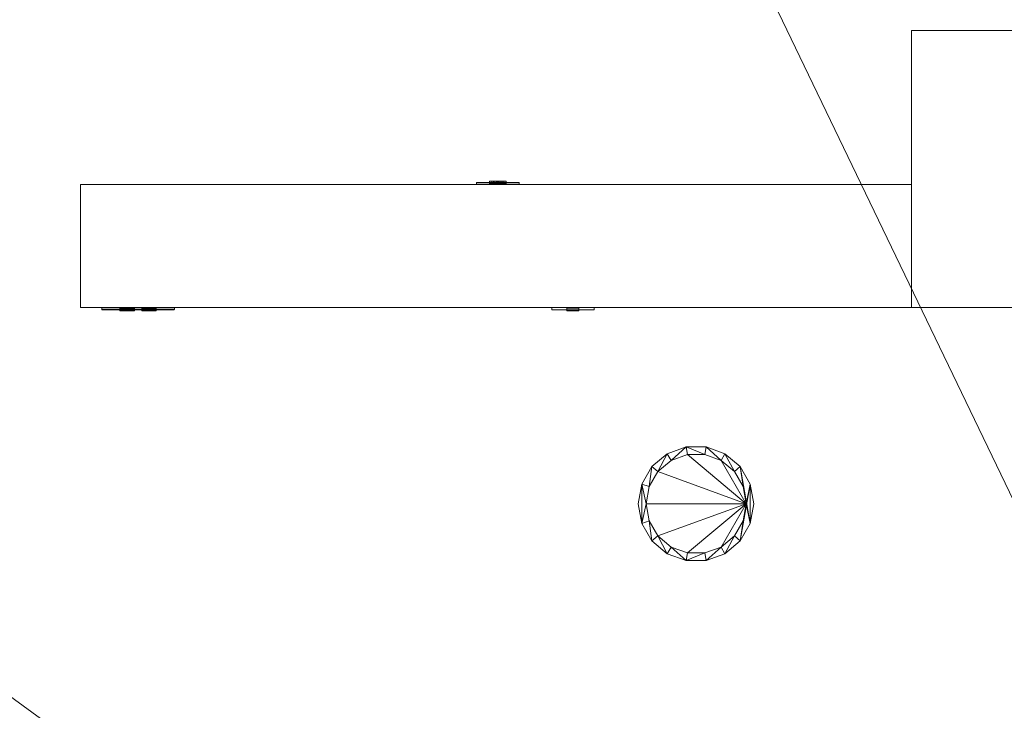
# Model space of a CAD drawing. Header units: inches. Extents: x -263 to 528, y -1 to 602.
# Tile 74 of 256: x 52 to 116, y 93 to 138. Entities that reach past the tile are written whole.
import ezdxf

# ---------------------------------------------------------------- set-up
doc = ezdxf.new("R2010")
doc.units = ezdxf.units.IN
doc.header["$MEASUREMENT"] = 0
for name, color, linetype in [('New_Twindo - Electrical', 7, 'Continuous'), ('New_Twindo - Lighting', 7, 'Continuous'), ('Twindo - Electrical', 7, 'Continuous'), ('Twindo - Slabs', 7, 'Continuous'), ('Twindo - Walls', 7, 'Continuous')]:
    doc.layers.add(name, color=color, linetype=linetype)
doc.layers.add('New_Twindo - Lighting_Pen_No__10', color=1, linetype='Continuous', lineweight=18)

# ---------------------------------------------------------------- blocks, each defined once
blk = doc.blocks.new('Wall_11B44655-3C04-4561-95BD-BFC1CF29DABA', base_point=(130.123, 137.5))
at = {"layer": 'Twindo - Walls', "lineweight": 0}
mesh = blk.add_polyface(dxfattribs=at)
corners = [(130.123, 137.5, 101), (110, 137.5, 101), (110, 119.5, 101), (148.053, 119.5, 101), (130.123, 137.5), (110, 137.5), (110, 119.5), (148.053, 119.5)]
mesh.append_faces([[corners[k] for k in face] for face in [(0, 1, 2, 3), (4, 5, 1, 0), (2, 1, 5, 6), (3, 2, 6, 7), (4, 0, 3, 7), (7, 6, 5, 4)]], dxfattribs={"color": 254})
blk = doc.blocks.new('Wall_50D900DD-350E-4ACA-B349-D78F45FCE35B', base_point=(110, 127.5))
at = {"layer": 'Twindo - Walls', "lineweight": 0}
mesh = blk.add_polyface(dxfattribs=at)
corners = [(110, 127.5, 42), (56, 127.5, 42), (56, 119.5, 42), (110, 119.5, 42), (110, 127.5), (56, 127.5), (56, 119.5), (110, 119.5)]
mesh.append_faces([[corners[k] for k in face] for face in [(0, 1, 2, 3), (4, 5, 1, 0), (2, 1, 5, 6), (3, 2, 6, 7), (4, 0, 3, 7), (7, 6, 5, 4)]], dxfattribs={"color": 254})
blk = doc.blocks.new('Slab_D0BD3B49-249D-4DA8-80D4-D821BCE50D6B', base_point=(-249.5, 387))
at = {"layer": 'Twindo - Slabs', "lineweight": 0}
mesh = blk.add_polyface(dxfattribs=at)
corners = [(-192, 387), (-249.5, 387), (-249.5, 387, -6), (-192, 387, -6), (-89.75, 579.5), (-249.5, 579.5), (-192, 134.5), (-132, 134.5), (-132, 124.5), (10, 124.5), (10, 13.75), (161.5, 13.75), (161.5, 6.5), (252, 6.5), (252, 14), (415.5, 14), (415.5, 322.5), (222.5, 322.5), (222.5, 357.5), (-4, 357.5), (-4, 413), (101.5, 413), (101.5, 553.5), (-89.75, 553.5), (-249.5, 579.5, -6), (-192, 134.5, -6), (-89.75, 579.5, -6), (-89.75, 553.5, -6), (101.5, 553.5, -6), (101.5, 413, -6), (-4, 413, -6), (-4, 357.5, -6), (222.5, 357.5, -6), (222.5, 322.5, -6), (415.5, 322.5, -6), (415.5, 14, -6), (252, 14, -6), (252, 6.5, -6), (161.5, 6.5, -6), (161.5, 13.75, -6), (10, 13.75, -6), (10, 124.5, -6), (-132, 124.5, -6), (-132, 134.5, -6)]
mesh.append_faces([[corners[k] for k in face] for face in [(0, 1, 2, 3), (1, 5, 24, 2), (6, 0, 3, 25), (5, 4, 26, 24), (7, 6, 25, 43), (8, 7, 43, 42), (9, 8, 42, 41), (10, 9, 41, 40), (11, 10, 40, 39), (12, 11, 39, 38), (13, 12, 38, 37), (14, 13, 37, 36), (15, 14, 36, 35), (16, 15, 35, 34), (17, 16, 34, 33), (18, 17, 33, 32), (19, 18, 32, 31), (20, 19, 31, 30), (21, 20, 30, 29), (22, 21, 29, 28), (23, 22, 28, 27), (4, 23, 27, 26)]], dxfattribs={"color": 254})
mesh.append_faces([[corners[k] for k in face] for face in [(22, 20, 21), (16, 14, 15)]], dxfattribs={"vtx0": -1, "color": 254})
mesh.append_faces([[corners[k] for k in face] for face in [(28, 30, 27), (34, 36, 33)]], dxfattribs={"vtx0": -1, "vtx1": -1, "color": 254})
mesh.append_faces([[corners[k] for k in face] for face in [(4, 0, 7), (19, 23, 8), (19, 9, 11), (43, 3, 26), (42, 27, 31), (39, 41, 31)]], dxfattribs={"vtx0": -1, "vtx1": -1, "vtx2": -1, "color": 254})
mesh.append_faces([[corners[k] for k in face] for face in [(23, 7, 8), (19, 8, 9), (17, 11, 12), (17, 12, 13), (17, 13, 14), (3, 24, 26), (43, 26, 27), (39, 31, 32), (39, 32, 33)]], dxfattribs={"vtx0": -1, "vtx2": -1, "color": 254})
mesh.append_faces([[corners[k] for k in face] for face in [(29, 30, 28), (35, 36, 34)]], dxfattribs={"vtx1": -1, "color": 254})
mesh.append_faces([[corners[k] for k in face] for face in [(4, 5, 0), (23, 4, 7), (19, 20, 23), (22, 23, 20), (18, 19, 11), (17, 18, 11), (16, 17, 14), (42, 43, 27), (30, 31, 27), (41, 42, 31), (38, 39, 33), (37, 38, 33), (36, 37, 33)]], dxfattribs={"vtx1": -1, "vtx2": -1, "color": 254})
mesh.append_faces([[corners[k] for k in face] for face in [(5, 1, 0), (0, 6, 7), (9, 10, 11), (3, 2, 24), (43, 25, 3), (39, 40, 41)]], dxfattribs={"vtx2": -1, "color": 254})
blk = doc.blocks.new('Slab_C16FED3F-F51D-4887-95C2-45D370958F54', base_point=(-255.75, 595))
at = {"layer": 'Twindo - Slabs', "lineweight": 0}
mesh = blk.add_polyface(dxfattribs=at)
corners = [(95.5, 568, 128), (95.5, 570, 128), (-75.75, 570, 128), (-75.75, 595, 128), (-255.75, 595, 128), (-255.75, 379, 128), (-198, 379, 128), (-198, 134.5, 128), (-136, 134.5, 128), (-136, 110.5, 128), (6.5, 110.5, 128), (6.5, 6.5, 128), (315.5, 6.5, 128), (315.5, 8, 128), (378.5, 8, 128), (378.5, 6.5, 128), (523, 6.5, 128), (523, 132.25, 128), (421.5, 132.25, 128), (421.5, 333, 128), (239, 333, 128), (239, 391.501, 128), (240, 391.501, 128), (240, 457, 128), (237, 457, 128), (237, 568, 128), (201, 127.5, 128), (201, 128.125, 128), (244.5, 128.125, 128), (244.5, 127.5, 128), (244.5, 15, 128), (161.5, 15, 128), (161.5, 146.5, 128), (200.935, 146.5, 128), (200.997, 146.5, 128), (200.997, 128.5, 128), (95.5, 568, 101), (95.5, 570, 101), (-75.75, 570, 101), (-75.75, 595, 101), (-255.75, 595, 101), (-255.75, 379, 101), (-198, 379, 101), (-198, 134.5, 101), (-136, 134.5, 101), (-136, 110.5, 101), (6.5, 110.5, 101), (6.5, 6.5, 101), (315.5, 6.5, 101), (315.5, 8, 101), (378.5, 8, 101), (378.5, 6.5, 101), (523, 6.5, 101), (523, 132.25, 101), (421.5, 132.25, 101), (421.5, 333, 101), (239, 333, 101), (239, 391.501, 101), (240, 391.501, 101), (240, 457, 101), (237, 457, 101), (237, 568, 101), (201, 127.5, 120), (201, 128, 120), (201, 128.125, 120), (244.5, 128.125, 120), (244.5, 128, 120), (244.5, 127.5, 120), (244.5, 127.5, 101), (244.5, 15, 101), (161.5, 15, 101), (161.5, 146.5, 101), (200.935, 146.5, 101), (200.997, 146.5, 101), (200.997, 128.5, 114.5), (201, 127.5, 101)]
mesh.append_faces([[corners[k] for k in face] for face in [(36, 37, 1, 0), (37, 38, 2, 1), (38, 39, 3, 2), (39, 40, 4, 3), (40, 41, 5, 4), (41, 42, 6, 5), (42, 43, 7, 6), (43, 44, 8, 7), (44, 45, 9, 8), (45, 46, 10, 9), (46, 47, 11, 10), (47, 48, 12, 11), (48, 49, 13, 12), (49, 50, 14, 13), (50, 51, 15, 14), (51, 52, 16, 15), (52, 53, 17, 16), (53, 54, 18, 17), (54, 55, 19, 18), (55, 56, 20, 19), (56, 57, 21, 20), (57, 58, 22, 21), (58, 59, 23, 22), (59, 60, 24, 23), (60, 61, 25, 24), (61, 36, 0, 25), (28, 27, 64, 65), (69, 70, 31, 30), (70, 71, 32, 31), (33, 32, 71, 72), (33, 72, 73, 34), (34, 73, 74, 35), (62, 67, 66, 63), (65, 64, 63, 66), (67, 62, 75, 68), (72, 74, 73)]], dxfattribs={"color": 254})
mesh.append_faces([[corners[k] for k in face] for face in [(23, 21, 22), (27, 63, 64), (29, 66, 67), (29, 69, 30), (75, 74, 72), (52, 54, 53)]], dxfattribs={"vtx0": -1, "color": 254})
mesh.append_faces([[corners[k] for k in face] for face in [(16, 18, 15), (59, 57, 60)]], dxfattribs={"vtx0": -1, "vtx1": -1, "color": 254})
mesh.append_faces([[corners[k] for k in face] for face in [(3, 6, 8), (31, 0, 11), (0, 32, 34), (24, 34, 27), (20, 24, 27), (28, 30, 12), (20, 28, 13), (75, 26, 74), (44, 42, 39), (47, 36, 70), (75, 60, 56), (49, 68, 56)]], dxfattribs={"vtx0": -1, "vtx1": -1, "vtx2": -1, "color": 254})
mesh.append_faces([[corners[k] for k in face] for face in [(2, 8, 9), (2, 9, 10), (0, 10, 11), (20, 27, 28), (30, 11, 12), (28, 12, 13), (20, 13, 14), (18, 14, 15), (42, 40, 39), (44, 39, 38), (46, 38, 37), (46, 37, 36), (72, 36, 61), (75, 61, 60), (47, 70, 69), (49, 69, 68), (50, 56, 55), (50, 55, 54)]], dxfattribs={"vtx0": -1, "vtx2": -1, "color": 254})
mesh.append_faces([[corners[k] for k in face] for face in [(17, 18, 16), (58, 57, 59)]], dxfattribs={"vtx1": -1, "color": 254})
mesh.append_faces([[corners[k] for k in face] for face in [(3, 4, 6), (2, 3, 8), (1, 2, 10), (0, 1, 10), (31, 32, 0), (25, 0, 34), (24, 25, 34), (20, 21, 24), (23, 24, 21), (30, 31, 11), (19, 20, 14), (18, 19, 14), (45, 44, 38), (46, 45, 38), (47, 46, 36), (71, 70, 36), (72, 71, 36), (75, 72, 61), (57, 56, 60), (68, 75, 56), (48, 47, 69), (49, 48, 69), (50, 49, 56), (51, 50, 54), (52, 51, 54)]], dxfattribs={"vtx1": -1, "vtx2": -1, "color": 254})
mesh.append_faces([[corners[k] for k in face] for face in [(4, 5, 6), (6, 7, 8), (26, 35, 74), (42, 41, 40), (44, 43, 42)]], dxfattribs={"vtx2": -1, "color": 254})
mesh.append_faces([[corners[k] for k in face] for face in [(27, 26, 62, 63), (29, 28, 65, 66), (29, 67, 68, 69)]], dxfattribs={"vtx3": -1, "color": 254})
blk = doc.blocks.new('Object_0DDD2004-3305-4608-B487-122B5333DB17')
at = {"layer": 'Twindo - Electrical', "lineweight": 0}
mesh = blk.add_polyface(dxfattribs=at)
corners = [(84.467, 127.638, 10.672), (81.78, 127.638, 10.672), (81.78, 127.638, 15.328), (84.467, 127.638, 15.328), (82.729, 127.638, 11.819), (83.517, 127.638, 11.819), (83.667, 127.638, 12.291), (83.517, 127.638, 12.764), (82.729, 127.638, 12.764), (82.579, 127.638, 12.291), (83.517, 127.638, 14.181), (82.729, 127.638, 14.181), (82.579, 127.638, 13.709), (82.729, 127.638, 13.236), (83.517, 127.638, 13.236), (83.667, 127.638, 13.709), (84.475, 127.637, 10.663), (81.771, 127.637, 10.663), (81.771, 127.637, 15.337), (84.475, 127.637, 15.337), (82.729, 127.534, 11.819), (83.517, 127.534, 11.819), (83.667, 127.534, 12.291), (83.517, 127.534, 12.764), (82.729, 127.534, 12.764), (82.579, 127.534, 12.291), (83.517, 127.534, 14.181), (82.729, 127.534, 14.181), (82.579, 127.534, 13.709), (82.729, 127.534, 13.236), (83.517, 127.534, 13.236), (83.667, 127.534, 13.709), (84.491, 127.628, 10.648), (81.755, 127.628, 10.648), (81.755, 127.628, 15.352), (84.491, 127.628, 15.352), (84.5, 127.612, 10.639), (81.746, 127.612, 10.639), (81.746, 127.612, 15.361), (84.5, 127.612, 15.361), (84.501, 127.603, 10.638), (81.745, 127.603, 10.638), (81.745, 127.603, 15.362), (84.501, 127.603, 15.362), (84.501, 127.5, 10.638), (81.745, 127.5, 10.638), (81.745, 127.5, 15.362), (84.501, 127.5, 15.362)]
mesh.append_faces([[corners[k] for k in face] for face in [(1, 0, 16, 17), (2, 1, 17, 18), (3, 2, 18, 19), (0, 3, 19, 16), (4, 20, 21, 5), (5, 21, 22, 6), (6, 22, 23, 7), (7, 23, 24, 8), (8, 24, 25, 9), (9, 25, 20, 4), (11, 10, 26, 27), (12, 11, 27, 28), (13, 12, 28, 29), (14, 13, 29, 30), (15, 14, 30, 31), (10, 15, 31, 26), (17, 16, 32, 33), (18, 17, 33, 34), (19, 18, 34, 35), (16, 19, 35, 32), (33, 32, 36, 37), (34, 33, 37, 38), (35, 34, 38, 39), (32, 35, 39, 36), (37, 36, 40, 41), (38, 37, 41, 42), (39, 38, 42, 43), (36, 39, 43, 40), (41, 40, 44, 45), (42, 41, 45, 46), (43, 42, 46, 47), (40, 43, 47, 44), (46, 45, 44, 47)]], dxfattribs={"color": 7})
mesh.append_faces([[corners[k] for k in face] for face in [(22, 25, 24, 23), (28, 31, 30, 29)]], dxfattribs={"vtx0": -1, "color": 7})
mesh.append_faces([[corners[k] for k in face] for face in [(1, 4, 0), (0, 6, 3)]], dxfattribs={"vtx0": -1, "vtx1": -1, "color": 7})
mesh.append_faces([[corners[k] for k in face] for face in [(2, 13, 8), (7, 14, 3)]], dxfattribs={"vtx0": -1, "vtx1": -1, "vtx2": -1, "color": 7})
mesh.append_faces([[corners[k] for k in face] for face in [(10, 2, 3), (2, 11, 12), (2, 12, 13), (7, 13, 14), (2, 8, 9), (1, 9, 4), (0, 4, 5), (0, 5, 6)]], dxfattribs={"vtx0": -1, "vtx2": -1, "color": 7})
mesh.append_faces([[corners[k] for k in face] for face in [(10, 11, 2), (15, 10, 3), (14, 15, 3), (7, 8, 13), (6, 7, 3), (1, 2, 9)]], dxfattribs={"vtx1": -1, "vtx2": -1, "color": 7})
mesh.append_faces([[corners[k] for k in face] for face in [(22, 21, 20, 25), (28, 27, 26, 31)]], dxfattribs={"vtx3": -1, "color": 7})
mesh = blk.add_polyface(dxfattribs=at)
corners = [(82.729, 127.534, 11.819), (82.579, 127.534, 12.291), (82.579, 127.717, 12.291), (82.729, 127.717, 11.819), (82.729, 127.534, 12.764), (82.729, 127.717, 12.764), (83.517, 127.534, 12.764), (83.517, 127.717, 12.764), (83.667, 127.534, 12.291), (83.667, 127.717, 12.291), (83.517, 127.534, 11.819), (83.517, 127.717, 11.819), (83.32, 127.534, 12.291), (83.399, 127.534, 12.291), (83.399, 127.717, 12.291), (83.32, 127.717, 12.291), (83.399, 127.534, 12.528), (83.399, 127.717, 12.528), (83.32, 127.534, 12.528), (83.32, 127.717, 12.528), (82.926, 127.534, 12.291), (82.926, 127.534, 12.528), (82.926, 127.717, 12.528), (82.926, 127.717, 12.291), (82.847, 127.534, 12.528), (82.847, 127.717, 12.528), (82.847, 127.534, 12.291), (82.847, 127.717, 12.291), (83.202, 127.534, 11.898), (83.202, 127.534, 11.976), (83.202, 127.717, 11.976), (83.202, 127.717, 11.898), (83.191, 127.534, 12.016), (83.191, 127.717, 12.016), (83.162, 127.534, 12.045), (83.162, 127.717, 12.045), (83.123, 127.534, 12.055), (83.123, 127.717, 12.055), (83.084, 127.534, 12.045), (83.084, 127.717, 12.045), (83.055, 127.534, 12.016), (83.055, 127.717, 12.016), (83.044, 127.534, 11.976), (83.044, 127.717, 11.976), (83.044, 127.534, 11.898), (83.044, 127.717, 11.898)]
mesh.append_faces([[corners[k] for k in face] for face in [(0, 1, 2, 3), (1, 4, 5, 2), (4, 6, 7, 5), (6, 8, 9, 7), (8, 10, 11, 9), (10, 0, 3, 11), (12, 13, 14, 15), (13, 16, 17, 14), (16, 18, 19, 17), (18, 12, 15, 19), (20, 21, 22, 23), (21, 24, 25, 22), (24, 26, 27, 25), (26, 20, 23, 27), (28, 29, 30, 31), (29, 32, 33, 30), (32, 34, 35, 33), (34, 36, 37, 35), (36, 38, 39, 37), (38, 40, 41, 39), (40, 42, 43, 41), (42, 44, 45, 43), (44, 28, 31, 45)]], dxfattribs={"color": 7})
mesh.append_faces([[corners[k] for k in face] for face in [(10, 28, 0), (0, 44, 1), (3, 45, 11), (11, 31, 9)]], dxfattribs={"vtx0": -1, "vtx1": -1, "color": 7})
mesh.append_faces([[corners[k] for k in face] for face in [(24, 18, 4), (8, 1, 36), (17, 22, 7), (2, 9, 37)]], dxfattribs={"vtx0": -1, "vtx1": -1, "vtx2": -1, "color": 7})
mesh.append_faces([[corners[k] for k in face] for face in [(18, 6, 4), (8, 16, 13), (12, 21, 20), (26, 4, 1), (8, 36, 34), (8, 34, 32), (8, 32, 29), (8, 29, 28), (0, 28, 44), (22, 5, 7), (2, 25, 27), (23, 19, 15), (14, 7, 9), (2, 37, 39), (2, 39, 41), (2, 41, 43), (2, 43, 45), (11, 45, 31)]], dxfattribs={"vtx0": -1, "vtx2": -1, "color": 7})
mesh.append_faces([[corners[k] for k in face] for face in [(18, 16, 6), (8, 6, 16), (12, 18, 21), (26, 24, 4), (38, 36, 1), (40, 38, 1), (42, 40, 1), (44, 42, 1), (10, 8, 28), (22, 25, 5), (2, 5, 25), (23, 22, 19), (14, 17, 7), (35, 37, 9), (33, 35, 9), (30, 33, 9), (31, 30, 9), (3, 2, 45)]], dxfattribs={"vtx1": -1, "vtx2": -1, "color": 7})
mesh = blk.add_polyface(dxfattribs=at)
corners = [(82.729, 127.534, 13.236), (82.579, 127.534, 13.709), (82.579, 127.717, 13.709), (82.729, 127.717, 13.236), (82.729, 127.534, 14.181), (82.729, 127.717, 14.181), (83.517, 127.534, 14.181), (83.517, 127.717, 14.181), (83.667, 127.534, 13.709), (83.667, 127.717, 13.709), (83.517, 127.534, 13.236), (83.517, 127.717, 13.236), (83.32, 127.534, 13.709), (83.399, 127.534, 13.709), (83.399, 127.717, 13.709), (83.32, 127.717, 13.709), (83.399, 127.534, 13.945), (83.399, 127.717, 13.945), (83.32, 127.534, 13.945), (83.32, 127.717, 13.945), (82.926, 127.534, 13.709), (82.926, 127.534, 13.945), (82.926, 127.717, 13.945), (82.926, 127.717, 13.709), (82.847, 127.534, 13.945), (82.847, 127.717, 13.945), (82.847, 127.534, 13.709), (82.847, 127.717, 13.709), (83.202, 127.534, 13.315), (83.202, 127.534, 13.394), (83.202, 127.717, 13.394), (83.202, 127.717, 13.315), (83.191, 127.534, 13.433), (83.191, 127.717, 13.433), (83.162, 127.534, 13.462), (83.162, 127.717, 13.462), (83.123, 127.534, 13.472), (83.123, 127.717, 13.472), (83.084, 127.534, 13.462), (83.084, 127.717, 13.462), (83.055, 127.534, 13.433), (83.055, 127.717, 13.433), (83.044, 127.534, 13.394), (83.044, 127.717, 13.394), (83.044, 127.534, 13.315), (83.044, 127.717, 13.315)]
mesh.append_faces([[corners[k] for k in face] for face in [(0, 1, 2, 3), (1, 4, 5, 2), (4, 6, 7, 5), (6, 8, 9, 7), (8, 10, 11, 9), (10, 0, 3, 11), (12, 13, 14, 15), (13, 16, 17, 14), (16, 18, 19, 17), (18, 12, 15, 19), (20, 21, 22, 23), (21, 24, 25, 22), (24, 26, 27, 25), (26, 20, 23, 27), (28, 29, 30, 31), (29, 32, 33, 30), (32, 34, 35, 33), (34, 36, 37, 35), (36, 38, 39, 37), (38, 40, 41, 39), (40, 42, 43, 41), (42, 44, 45, 43), (44, 28, 31, 45)]], dxfattribs={"color": 7})
mesh.append_faces([[corners[k] for k in face] for face in [(10, 28, 0), (0, 44, 1), (3, 45, 11), (11, 31, 9)]], dxfattribs={"vtx0": -1, "vtx1": -1, "color": 7})
mesh.append_faces([[corners[k] for k in face] for face in [(24, 18, 4), (8, 1, 36), (17, 22, 7), (2, 9, 37)]], dxfattribs={"vtx0": -1, "vtx1": -1, "vtx2": -1, "color": 7})
mesh.append_faces([[corners[k] for k in face] for face in [(18, 6, 4), (8, 16, 13), (12, 21, 20), (26, 4, 1), (8, 36, 34), (8, 34, 32), (8, 32, 29), (8, 29, 28), (0, 28, 44), (22, 5, 7), (2, 25, 27), (23, 19, 15), (14, 7, 9), (2, 37, 39), (2, 39, 41), (2, 41, 43), (2, 43, 45), (11, 45, 31)]], dxfattribs={"vtx0": -1, "vtx2": -1, "color": 7})
mesh.append_faces([[corners[k] for k in face] for face in [(18, 16, 6), (8, 6, 16), (12, 18, 21), (26, 24, 4), (38, 36, 1), (40, 38, 1), (42, 40, 1), (44, 42, 1), (10, 8, 28), (22, 25, 5), (2, 5, 25), (23, 22, 19), (14, 17, 7), (35, 37, 9), (33, 35, 9), (30, 33, 9), (31, 30, 9), (3, 2, 45)]], dxfattribs={"vtx1": -1, "vtx2": -1, "color": 7})
blk = doc.blocks.new('Object_65B6727F-D404-4ABE-82BC-A889A06BF8A3')
at = {"layer": 'Twindo - Electrical', "lineweight": 0}
mesh = blk.add_polyface(dxfattribs=at)
corners = [(62.071, 119.362, 37.406), (62.071, 119.362, 40.094), (57.416, 119.362, 40.094), (57.416, 119.362, 37.406), (60.925, 119.362, 38.356), (60.452, 119.362, 38.206), (59.98, 119.362, 38.356), (59.98, 119.362, 39.144), (60.452, 119.362, 39.294), (60.925, 119.362, 39.144), (58.562, 119.362, 39.144), (59.035, 119.362, 39.294), (59.507, 119.362, 39.144), (59.507, 119.362, 38.356), (59.035, 119.362, 38.206), (58.562, 119.362, 38.356), (62.08, 119.363, 37.398), (62.08, 119.363, 40.102), (57.407, 119.363, 40.102), (57.407, 119.363, 37.398), (60.925, 119.466, 38.356), (60.452, 119.466, 38.206), (59.98, 119.466, 38.356), (59.98, 119.466, 39.144), (60.452, 119.466, 39.294), (60.925, 119.466, 39.144), (58.562, 119.466, 39.144), (59.035, 119.466, 39.294), (59.507, 119.466, 39.144), (59.507, 119.466, 38.356), (59.035, 119.466, 38.206), (58.562, 119.466, 38.356), (62.096, 119.372, 37.382), (62.096, 119.372, 40.118), (57.391, 119.372, 40.118), (57.391, 119.372, 37.382), (62.105, 119.388, 37.373), (62.105, 119.388, 40.127), (57.383, 119.388, 40.127), (57.383, 119.388, 37.373), (62.106, 119.397, 37.372), (62.106, 119.397, 40.128), (57.381, 119.397, 40.128), (57.381, 119.397, 37.372), (62.106, 119.5, 37.372), (62.106, 119.5, 40.128), (57.381, 119.5, 40.128), (57.381, 119.5, 37.372)]
mesh.append_faces([[corners[k] for k in face] for face in [(1, 0, 16, 17), (2, 1, 17, 18), (3, 2, 18, 19), (0, 3, 19, 16), (4, 20, 21, 5), (5, 21, 22, 6), (6, 22, 23, 7), (7, 23, 24, 8), (8, 24, 25, 9), (9, 25, 20, 4), (11, 10, 26, 27), (12, 11, 27, 28), (13, 12, 28, 29), (14, 13, 29, 30), (15, 14, 30, 31), (10, 15, 31, 26), (17, 16, 32, 33), (18, 17, 33, 34), (19, 18, 34, 35), (16, 19, 35, 32), (33, 32, 36, 37), (34, 33, 37, 38), (35, 34, 38, 39), (32, 35, 39, 36), (37, 36, 40, 41), (38, 37, 41, 42), (39, 38, 42, 43), (36, 39, 43, 40), (41, 40, 44, 45), (42, 41, 45, 46), (43, 42, 46, 47), (40, 43, 47, 44), (46, 45, 44, 47)]], dxfattribs={"color": 7})
mesh.append_faces([[corners[k] for k in face] for face in [(21, 24, 23, 22), (27, 30, 29, 28)]], dxfattribs={"vtx0": -1, "color": 7})
mesh.append_faces([[corners[k] for k in face] for face in [(0, 14, 3), (3, 15, 2)]], dxfattribs={"vtx0": -1, "vtx1": -1, "color": 7})
mesh.append_faces([[corners[k] for k in face] for face in [(11, 8, 2), (0, 5, 14)]], dxfattribs={"vtx0": -1, "vtx1": -1, "vtx2": -1, "color": 7})
mesh.append_faces([[corners[k] for k in face] for face in [(8, 1, 2), (1, 8, 9), (7, 11, 12), (1, 9, 4), (6, 12, 13), (5, 13, 14), (0, 4, 5), (3, 14, 15)]], dxfattribs={"vtx0": -1, "vtx2": -1, "color": 7})
mesh.append_faces([[corners[k] for k in face] for face in [(7, 8, 11), (10, 11, 2), (6, 7, 12), (15, 10, 2), (5, 6, 13), (0, 1, 4)]], dxfattribs={"vtx1": -1, "vtx2": -1, "color": 7})
mesh.append_faces([[corners[k] for k in face] for face in [(21, 20, 25, 24), (27, 26, 31, 30)]], dxfattribs={"vtx3": -1, "color": 7})
mesh = blk.add_polyface(dxfattribs=at)
corners = [(59.507, 119.466, 39.144), (59.035, 119.466, 39.294), (59.035, 119.283, 39.294), (59.507, 119.283, 39.144), (58.562, 119.466, 39.144), (58.562, 119.283, 39.144), (58.562, 119.466, 38.356), (58.562, 119.283, 38.356), (59.035, 119.466, 38.206), (59.035, 119.283, 38.206), (59.507, 119.466, 38.356), (59.507, 119.283, 38.356), (59.035, 119.466, 38.553), (59.035, 119.466, 38.474), (59.035, 119.283, 38.474), (59.035, 119.283, 38.553), (58.799, 119.466, 38.474), (58.799, 119.283, 38.474), (58.799, 119.466, 38.553), (58.799, 119.283, 38.553), (59.035, 119.466, 38.947), (58.799, 119.466, 38.947), (58.799, 119.283, 38.947), (59.035, 119.283, 38.947), (58.799, 119.466, 39.026), (58.799, 119.283, 39.026), (59.035, 119.466, 39.026), (59.035, 119.283, 39.026), (59.429, 119.466, 38.671), (59.35, 119.466, 38.671), (59.35, 119.283, 38.671), (59.429, 119.283, 38.671), (59.31, 119.466, 38.682), (59.31, 119.283, 38.682), (59.282, 119.466, 38.711), (59.282, 119.283, 38.711), (59.271, 119.466, 38.75), (59.271, 119.283, 38.75), (59.282, 119.466, 38.789), (59.282, 119.283, 38.789), (59.31, 119.466, 38.818), (59.31, 119.283, 38.818), (59.35, 119.466, 38.829), (59.35, 119.283, 38.829), (59.429, 119.466, 38.829), (59.429, 119.283, 38.829)]
mesh.append_faces([[corners[k] for k in face] for face in [(0, 1, 2, 3), (1, 4, 5, 2), (4, 6, 7, 5), (6, 8, 9, 7), (8, 10, 11, 9), (10, 0, 3, 11), (12, 13, 14, 15), (13, 16, 17, 14), (16, 18, 19, 17), (18, 12, 15, 19), (20, 21, 22, 23), (21, 24, 25, 22), (24, 26, 27, 25), (26, 20, 23, 27), (28, 29, 30, 31), (29, 32, 33, 30), (32, 34, 35, 33), (34, 36, 37, 35), (36, 38, 39, 37), (38, 40, 41, 39), (40, 42, 43, 41), (42, 44, 45, 43), (44, 28, 31, 45)]], dxfattribs={"color": 7})
mesh.append_faces([[corners[k] for k in face] for face in [(4, 0, 24), (44, 20, 0), (21, 32, 18), (4, 21, 18), (13, 28, 10), (6, 13, 10), (3, 5, 27), (3, 23, 45), (19, 33, 22), (19, 22, 5), (11, 31, 14), (11, 17, 7)]], dxfattribs={"vtx0": -1, "vtx1": -1, "vtx2": -1, "color": 7})
mesh.append_faces([[corners[k] for k in face] for face in [(4, 24, 21), (44, 21, 20), (21, 42, 40), (21, 40, 38), (21, 38, 36), (21, 36, 34), (21, 34, 32), (12, 29, 28), (4, 18, 16), (6, 16, 13), (28, 0, 10), (3, 27, 23), (43, 23, 22), (3, 45, 31), (19, 31, 30), (19, 30, 33), (31, 15, 14), (11, 14, 17), (17, 5, 7)]], dxfattribs={"vtx0": -1, "vtx2": -1, "color": 7})
mesh.append_faces([[corners[k] for k in face] for face in [(8, 6, 10), (9, 11, 7)]], dxfattribs={"vtx1": -1, "color": 7})
mesh.append_faces([[corners[k] for k in face] for face in [(26, 24, 0), (20, 26, 0), (44, 42, 21), (28, 44, 0), (12, 18, 29), (32, 29, 18), (13, 12, 28), (6, 4, 16), (25, 27, 5), (22, 25, 5), (43, 45, 23), (41, 43, 22), (39, 41, 22), (37, 39, 22), (35, 37, 22), (33, 35, 22), (19, 15, 31), (17, 19, 5), (11, 3, 31)]], dxfattribs={"vtx1": -1, "vtx2": -1, "color": 7})
mesh.append_faces([[corners[k] for k in face] for face in [(4, 1, 0), (3, 2, 5)]], dxfattribs={"vtx2": -1, "color": 7})
mesh = blk.add_polyface(dxfattribs=at)
corners = [(60.925, 119.466, 39.144), (60.452, 119.466, 39.294), (60.452, 119.283, 39.294), (60.925, 119.283, 39.144), (59.98, 119.466, 39.144), (59.98, 119.283, 39.144), (59.98, 119.466, 38.356), (59.98, 119.283, 38.356), (60.452, 119.466, 38.206), (60.452, 119.283, 38.206), (60.925, 119.466, 38.356), (60.925, 119.283, 38.356), (60.452, 119.466, 38.553), (60.452, 119.466, 38.474), (60.452, 119.283, 38.474), (60.452, 119.283, 38.553), (60.216, 119.466, 38.474), (60.216, 119.283, 38.474), (60.216, 119.466, 38.553), (60.216, 119.283, 38.553), (60.452, 119.466, 38.947), (60.216, 119.466, 38.947), (60.216, 119.283, 38.947), (60.452, 119.283, 38.947), (60.216, 119.466, 39.026), (60.216, 119.283, 39.026), (60.452, 119.466, 39.026), (60.452, 119.283, 39.026), (60.846, 119.466, 38.671), (60.767, 119.466, 38.671), (60.767, 119.283, 38.671), (60.846, 119.283, 38.671), (60.728, 119.466, 38.682), (60.728, 119.283, 38.682), (60.699, 119.466, 38.711), (60.699, 119.283, 38.711), (60.688, 119.466, 38.75), (60.688, 119.283, 38.75), (60.699, 119.466, 38.789), (60.699, 119.283, 38.789), (60.728, 119.466, 38.818), (60.728, 119.283, 38.818), (60.767, 119.466, 38.829), (60.767, 119.283, 38.829), (60.846, 119.466, 38.829), (60.846, 119.283, 38.829)]
mesh.append_faces([[corners[k] for k in face] for face in [(0, 1, 2, 3), (1, 4, 5, 2), (4, 6, 7, 5), (6, 8, 9, 7), (8, 10, 11, 9), (10, 0, 3, 11), (12, 13, 14, 15), (13, 16, 17, 14), (16, 18, 19, 17), (18, 12, 15, 19), (20, 21, 22, 23), (21, 24, 25, 22), (24, 26, 27, 25), (26, 20, 23, 27), (28, 29, 30, 31), (29, 32, 33, 30), (32, 34, 35, 33), (34, 36, 37, 35), (36, 38, 39, 37), (38, 40, 41, 39), (40, 42, 43, 41), (42, 44, 45, 43), (44, 28, 31, 45)]], dxfattribs={"color": 7})
mesh.append_faces([[corners[k] for k in face] for face in [(4, 0, 24), (44, 20, 0), (21, 32, 18), (4, 21, 18), (13, 28, 10), (6, 13, 10), (3, 5, 27), (3, 23, 45), (19, 33, 22), (19, 22, 5), (11, 31, 14), (11, 17, 7)]], dxfattribs={"vtx0": -1, "vtx1": -1, "vtx2": -1, "color": 7})
mesh.append_faces([[corners[k] for k in face] for face in [(4, 24, 21), (44, 21, 20), (21, 42, 40), (21, 40, 38), (21, 38, 36), (21, 36, 34), (21, 34, 32), (12, 29, 28), (4, 18, 16), (6, 16, 13), (28, 0, 10), (3, 27, 23), (43, 23, 22), (3, 45, 31), (19, 31, 30), (19, 30, 33), (31, 15, 14), (11, 14, 17), (17, 5, 7)]], dxfattribs={"vtx0": -1, "vtx2": -1, "color": 7})
mesh.append_faces([[corners[k] for k in face] for face in [(8, 6, 10), (9, 11, 7)]], dxfattribs={"vtx1": -1, "color": 7})
mesh.append_faces([[corners[k] for k in face] for face in [(26, 24, 0), (20, 26, 0), (44, 42, 21), (28, 44, 0), (12, 18, 29), (32, 29, 18), (13, 12, 28), (6, 4, 16), (25, 27, 5), (22, 25, 5), (43, 45, 23), (41, 43, 22), (39, 41, 22), (37, 39, 22), (35, 37, 22), (33, 35, 22), (19, 15, 31), (17, 19, 5), (11, 3, 31)]], dxfattribs={"vtx1": -1, "vtx2": -1, "color": 7})
mesh.append_faces([[corners[k] for k in face] for face in [(4, 1, 0), (3, 2, 5)]], dxfattribs={"vtx2": -1, "color": 7})
blk = doc.blocks.new('Slab_A3746481-2909-4108-A365-6002FE2AB3C6', base_point=(95.5, 568))
at = {"layer": 'Twindo - Slabs', "lineweight": 0}
mesh = blk.add_polyface(dxfattribs=at)
corners = [(95.5, 568, 254), (95.5, 568, 248), (95.5, 395.501, 248), (95.5, 395.501, 254), (237, 568, 254), (237, 568, 248), (237, 457, 248), (240, 457, 248), (240, 391.501, 248), (239, 391.501, 248), (239, 192.5, 248), (421.5, 192.5, 248), (421.5, 132.25, 248), (523, 132.25, 248), (523, 6.5, 248), (378.5, 6.5, 248), (378.5, 8, 248), (315.5, 8, 248), (315.5, 6.5, 248), (150.5, 6.5, 248), (150.5, 197, 248), (155, 197, 248), (155, 397.501, 248), (113, 397.501, 248), (113, 395.501, 248), (201, 383.001, 248), (170, 383.001, 248), (170, 205.5, 248), (201, 205.5, 248), (378.6, 174.5, 248), (261.6, 174.5, 248), (261.6, 108.5, 248), (342.106, 108.5, 248), (378.6, 144.994, 248), (113, 395.501, 254), (113, 397.501, 254), (155, 397.501, 254), (155, 197, 254), (150.5, 197, 254), (150.5, 6.5, 254), (315.5, 6.5, 254), (315.5, 8, 254), (378.5, 8, 254), (378.5, 6.5, 254), (523, 6.5, 254), (523, 132.25, 254), (421.5, 132.25, 254), (421.5, 192.5, 254), (239, 192.5, 254), (239, 391.501, 254), (240, 391.501, 254), (240, 457, 254), (237, 457, 254), (170, 205.5, 254), (170, 383.001, 254), (201, 383.001, 254), (201, 205.5, 254), (261.6, 108.5, 254), (261.6, 174.5, 254), (378.6, 174.5, 254), (378.6, 144.994, 254), (342.106, 108.5, 254)]
mesh.append_faces([[corners[k] for k in face] for face in [(0, 1, 2, 3), (4, 5, 1, 0), (3, 2, 24, 34), (52, 6, 5, 4), (51, 7, 6, 52), (50, 8, 7, 51), (49, 9, 8, 50), (48, 10, 9, 49), (47, 11, 10, 48), (46, 12, 11, 47), (45, 13, 12, 46), (44, 14, 13, 45), (43, 15, 14, 44), (42, 16, 15, 43), (41, 17, 16, 42), (40, 18, 17, 41), (39, 19, 18, 40), (38, 20, 19, 39), (37, 21, 20, 38), (36, 22, 21, 37), (35, 23, 22, 36), (34, 24, 23, 35), (54, 26, 25, 55), (53, 27, 26, 54), (56, 28, 27, 53), (55, 25, 28, 56), (58, 30, 29, 59), (57, 31, 30, 58), (61, 32, 31, 57), (60, 33, 32, 61), (59, 29, 33, 60)]], dxfattribs={"color": 254})
mesh.append_faces([[corners[k] for k in face] for face in [(14, 12, 13), (51, 49, 50)]], dxfattribs={"vtx0": -1, "color": 254})
mesh.append_faces([[corners[k] for k in face] for face in [(7, 9, 6), (44, 46, 43)]], dxfattribs={"vtx0": -1, "vtx1": -1, "color": 254})
mesh.append_faces([[corners[k] for k in face] for face in [(19, 21, 27), (26, 22, 1), (28, 6, 10), (19, 28, 10), (19, 10, 31), (15, 33, 12), (0, 36, 54), (53, 37, 39), (48, 52, 56), (48, 56, 39), (57, 48, 39), (46, 60, 43)]], dxfattribs={"vtx0": -1, "vtx1": -1, "vtx2": -1, "color": 254})
mesh.append_faces([[corners[k] for k in face] for face in [(23, 2, 1), (26, 21, 22), (19, 27, 28), (25, 1, 5), (28, 5, 6), (17, 31, 32), (16, 32, 33), (29, 10, 11), (33, 11, 12), (0, 34, 35), (0, 35, 36), (53, 36, 37), (0, 54, 55), (52, 55, 56), (57, 39, 40), (57, 40, 41), (61, 41, 42), (48, 58, 59), (60, 42, 43), (46, 59, 60)]], dxfattribs={"vtx0": -1, "vtx2": -1, "color": 254})
mesh.append_faces([[corners[k] for k in face] for face in [(8, 9, 7), (45, 46, 44)]], dxfattribs={"vtx1": -1, "color": 254})
mesh.append_faces([[corners[k] for k in face] for face in [(22, 23, 1), (26, 27, 21), (25, 26, 1), (28, 25, 5), (9, 10, 6), (30, 31, 10), (18, 19, 31), (17, 18, 31), (16, 17, 32), (15, 16, 33), (29, 30, 10), (33, 29, 11), (14, 15, 12), (53, 54, 36), (56, 53, 39), (4, 0, 55), (52, 4, 55), (48, 49, 52), (51, 52, 49), (57, 58, 48), (61, 57, 41), (60, 61, 42), (47, 48, 59), (46, 47, 59)]], dxfattribs={"vtx1": -1, "vtx2": -1, "color": 254})
mesh.append_faces([[corners[k] for k in face] for face in [(23, 24, 2), (19, 20, 21), (0, 3, 34), (37, 38, 39)]], dxfattribs={"vtx2": -1, "color": 254})
blk = doc.blocks.new('Slab_ED5BE3F0-089E-41BE-87EB-5EA2DDB2F362', base_point=(-198, 134.5))
at = {"layer": 'Twindo - Slabs', "lineweight": 0}
mesh = blk.add_polyface(dxfattribs=at)
corners = [(-198, 134.5, 254), (-198, 134.5, 246.5), (-136, 134.5, 246.5), (-136, 134.5, 254), (-198, 379, 254), (-198, 379, 246.5), (-75.75, 379, 246.5), (-75.75, 378, 246.5), (-9, 378, 246.5), (-9, 395.501, 246.5), (113, 395.501, 246.5), (113, 397.501, 246.5), (155, 397.501, 246.5), (155, 197, 246.5), (150.5, 197, 246.5), (150.5, 6.5, 246.5), (6.5, 6.5, 246.5), (6.5, 110.5, 246.5), (-136, 110.5, 246.5), (-136, 110.5, 254), (6.5, 110.5, 254), (6.5, 6.5, 254), (150.5, 6.5, 254), (150.5, 197, 254), (155, 197, 254), (155, 397.501, 254), (113, 397.501, 254), (113, 395.501, 254), (-9, 395.501, 254), (-9, 378, 254), (-75.75, 378, 254), (-75.75, 379, 254)]
mesh.append_faces([[corners[k] for k in face] for face in [(0, 1, 2, 3), (4, 5, 1, 0), (3, 2, 18, 19), (31, 6, 5, 4), (30, 7, 6, 31), (29, 8, 7, 30), (28, 9, 8, 29), (27, 10, 9, 28), (26, 11, 10, 27), (25, 12, 11, 26), (24, 13, 12, 25), (23, 14, 13, 24), (22, 15, 14, 23), (21, 16, 15, 22), (20, 17, 16, 21), (19, 18, 17, 20)]], dxfattribs={"color": 254})
mesh.append_faces([[corners[k] for k in face] for face in [(25, 23, 24)]], dxfattribs={"vtx0": -1, "color": 254})
mesh.append_faces([[corners[k] for k in face] for face in [(12, 14, 11)]], dxfattribs={"vtx0": -1, "vtx1": -1, "color": 254})
mesh.append_faces([[corners[k] for k in face] for face in [(2, 5, 6), (2, 6, 7), (18, 7, 8), (17, 8, 9), (17, 9, 10), (14, 10, 11), (30, 3, 19), (29, 19, 20), (27, 20, 21), (27, 21, 22), (27, 22, 23)]], dxfattribs={"vtx0": -1, "vtx2": -1, "color": 254})
mesh.append_faces([[corners[k] for k in face] for face in [(13, 14, 12)]], dxfattribs={"vtx1": -1, "color": 254})
mesh.append_faces([[corners[k] for k in face] for face in [(18, 2, 7), (17, 18, 8), (16, 17, 10), (15, 16, 10), (14, 15, 10), (31, 4, 3), (30, 31, 3), (29, 30, 19), (28, 29, 20), (27, 28, 20), (26, 27, 23), (25, 26, 23)]], dxfattribs={"vtx1": -1, "vtx2": -1, "color": 254})
mesh.append_faces([[corners[k] for k in face] for face in [(2, 1, 5), (4, 0, 3)]], dxfattribs={"vtx2": -1, "color": 254})
blk = doc.blocks.new('Lamp_B2B18D3E-F3FD-4371-ADE7-269CA2BA826C')
at = {"layer": 'New_Twindo - Lighting', "lineweight": 0}
mesh = blk.add_polyface(dxfattribs=at)
corners = [(99.75, 106.75, 100.5), (99.524, 108.033, 100.5), (99.524, 108.033, 101), (99.75, 106.75, 101), (98.873, 109.16, 100.5), (98.873, 109.16, 101), (97.875, 109.998, 100.5), (97.875, 109.998, 101), (96.651, 110.443, 100.5), (96.651, 110.443, 101), (95.349, 110.443, 100.5), (95.349, 110.443, 101), (94.125, 109.998, 100.5), (94.125, 109.998, 101), (93.127, 109.16, 100.5), (93.127, 109.16, 101), (92.476, 108.033, 100.5), (92.476, 108.033, 101), (92.25, 106.75, 100.5), (92.25, 106.75, 101), (92.476, 105.467, 100.5), (92.476, 105.467, 101), (93.127, 104.34, 100.5), (93.127, 104.34, 101), (94.125, 103.502, 100.5), (94.125, 103.502, 101), (95.349, 103.057, 100.5), (95.349, 103.057, 101), (96.651, 103.057, 100.5), (96.651, 103.057, 101), (97.875, 103.502, 100.5), (97.875, 103.502, 101), (98.873, 104.34, 100.5), (98.873, 104.34, 101), (99.524, 105.467, 100.5), (99.524, 105.467, 101), (99.25, 106.75, 100.5), (99.054, 105.638, 100.5), (99.054, 105.638, 101), (99.25, 106.75, 101), (98.49, 104.661, 100.5), (98.49, 104.661, 101), (97.625, 103.935, 100.5), (97.625, 103.935, 101), (96.564, 103.549, 100.5), (96.564, 103.549, 101), (95.436, 103.549, 100.5), (95.436, 103.549, 101), (94.375, 103.935, 100.5), (94.375, 103.935, 101), (93.51, 104.661, 100.5), (93.51, 104.661, 101), (92.946, 105.638, 100.5), (92.946, 105.638, 101), (92.75, 106.75, 100.5), (92.75, 106.75, 101), (92.946, 107.862, 100.5), (92.946, 107.862, 101), (93.51, 108.839, 100.5), (93.51, 108.839, 101), (94.375, 109.565, 100.5), (94.375, 109.565, 101), (95.436, 109.951, 100.5), (95.436, 109.951, 101), (96.564, 109.951, 100.5), (96.564, 109.951, 101), (97.625, 109.565, 100.5), (97.625, 109.565, 101), (98.49, 108.839, 100.5), (98.49, 108.839, 101), (99.054, 107.862, 100.5), (99.054, 107.862, 101)]
mesh.append_faces([[corners[k] for k in face] for face in [(0, 1, 2, 3), (1, 4, 5, 2), (4, 6, 7, 5), (6, 8, 9, 7), (8, 10, 11, 9), (10, 12, 13, 11), (12, 14, 15, 13), (14, 16, 17, 15), (16, 18, 19, 17), (18, 20, 21, 19), (20, 22, 23, 21), (22, 24, 25, 23), (24, 26, 27, 25), (26, 28, 29, 27), (28, 30, 31, 29), (30, 32, 33, 31), (32, 34, 35, 33), (34, 0, 3, 35), (36, 37, 38, 39), (37, 40, 41, 38), (40, 42, 43, 41), (42, 44, 45, 43), (44, 46, 47, 45), (46, 48, 49, 47), (48, 50, 51, 49), (50, 52, 53, 51), (52, 54, 55, 53), (54, 56, 57, 55), (56, 58, 59, 57), (58, 60, 61, 59), (60, 62, 63, 61), (62, 64, 65, 63), (64, 66, 67, 65), (66, 68, 69, 67), (68, 70, 71, 69), (70, 36, 39, 71)]], dxfattribs={"color": 9})
mesh.append_faces([[corners[k] for k in face] for face in [(20, 16, 54), (34, 36, 4), (17, 21, 55), (2, 39, 33)]], dxfattribs={"vtx0": -1, "vtx1": -1, "vtx2": -1, "color": 9})
mesh.append_faces([[corners[k] for k in face] for face in [(20, 54, 52), (56, 16, 14), (22, 52, 50), (58, 14, 12), (24, 50, 48), (60, 12, 10), (26, 48, 46), (26, 46, 44), (64, 10, 8), (28, 44, 42), (66, 8, 6), (30, 42, 40), (68, 6, 4), (32, 40, 37), (32, 37, 36), (34, 4, 1), (17, 55, 57), (53, 21, 23), (15, 57, 59), (51, 23, 25), (13, 59, 61), (49, 25, 27), (11, 61, 63), (11, 63, 65), (45, 27, 29), (9, 65, 67), (43, 29, 31), (7, 67, 69), (41, 31, 33), (5, 69, 71), (5, 71, 39), (2, 33, 35)]], dxfattribs={"vtx0": -1, "vtx2": -1, "color": 9})
mesh.append_faces([[corners[k] for k in face] for face in [(0, 34, 1), (3, 2, 35)]], dxfattribs={"vtx1": -1, "color": 9})
mesh.append_faces([[corners[k] for k in face] for face in [(56, 54, 16), (22, 20, 52), (58, 56, 14), (24, 22, 50), (60, 58, 12), (26, 24, 48), (62, 60, 10), (64, 62, 10), (28, 26, 44), (66, 64, 8), (30, 28, 42), (68, 66, 6), (32, 30, 40), (70, 68, 4), (36, 70, 4), (34, 32, 36), (53, 55, 21), (15, 17, 57), (51, 53, 23), (13, 15, 59), (49, 51, 25), (11, 13, 61), (47, 49, 27), (45, 47, 27), (9, 11, 65), (43, 45, 29), (7, 9, 67), (41, 43, 31), (5, 7, 69), (38, 41, 33), (39, 38, 33), (2, 5, 39)]], dxfattribs={"vtx1": -1, "vtx2": -1, "color": 9})
mesh.append_faces([[corners[k] for k in face] for face in [(20, 18, 16), (17, 19, 21)]], dxfattribs={"vtx2": -1, "color": 9})
mesh = blk.add_polyface(dxfattribs=at)
corners = [(99.25, 106.75, 100.554), (99.054, 105.638, 100.554), (98.49, 104.661, 100.554), (97.625, 103.935, 100.554), (96.564, 103.549, 100.554), (95.436, 103.549, 100.554), (94.375, 103.935, 100.554), (93.51, 104.661, 100.554), (92.946, 105.638, 100.554), (92.75, 106.75, 100.554), (92.946, 107.862, 100.554), (93.51, 108.839, 100.554), (94.375, 109.565, 100.554), (95.436, 109.951, 100.554), (96.564, 109.951, 100.554), (97.625, 109.565, 100.554), (98.49, 108.839, 100.554), (99.054, 107.862, 100.554)]
mesh.append_faces([[corners[k] for k in face] for face in [(0, 15, 16, 17)]], dxfattribs={"vtx0": -1, "color": 7})
mesh.append_faces([[corners[k] for k in face] for face in [(0, 3, 4, 5), (0, 5, 6, 7), (0, 7, 8, 9), (0, 9, 10, 11), (0, 11, 12, 13), (0, 13, 14, 15)]], dxfattribs={"vtx0": -1, "vtx3": -1, "color": 7})
mesh.append_faces([[corners[k] for k in face] for face in [(0, 1, 2, 3)]], dxfattribs={"vtx3": -1, "color": 7})
blk = doc.blocks.new('Object_42A768BF-1BE9-435E-B93E-89680A475CE1')
at = {"layer": 'New_Twindo - Electrical', "lineweight": 0}
mesh = blk.add_polyface(dxfattribs=at)
corners = [(89.379, 119.362, 11.638), (89.379, 119.362, 16.362), (86.623, 119.362, 16.362), (86.623, 119.362, 11.638), (87.607, 119.362, 13.528), (87.607, 119.362, 14.472), (88.395, 119.362, 14.472), (88.395, 119.362, 13.528), (89.379, 119.5, 16.362), (89.379, 119.5, 11.638), (86.623, 119.5, 16.362), (86.623, 119.5, 11.638), (87.607, 119.466, 13.528), (87.607, 119.466, 14.472), (88.395, 119.466, 14.472), (88.395, 119.466, 13.528)]
mesh.append_faces([[corners[k] for k in face] for face in [(8, 1, 0, 9), (10, 2, 1, 8), (11, 3, 2, 10), (9, 0, 3, 11), (5, 4, 12, 13), (6, 5, 13, 14), (7, 6, 14, 15), (4, 7, 15, 12), (10, 8, 9, 11), (14, 13, 12, 15)]], dxfattribs={"color": 7})
mesh.append_faces([[corners[k] for k in face] for face in [(0, 7, 3), (3, 4, 2)]], dxfattribs={"vtx0": -1, "vtx1": -1, "color": 7})
mesh.append_faces([[corners[k] for k in face] for face in [(5, 1, 2), (1, 6, 7), (3, 7, 4)]], dxfattribs={"vtx0": -1, "vtx2": -1, "color": 7})
mesh.append_faces([[corners[k] for k in face] for face in [(5, 6, 1), (4, 5, 2), (0, 1, 7)]], dxfattribs={"vtx1": -1, "vtx2": -1, "color": 7})
mesh = blk.add_polyface(dxfattribs=at)
corners = [(88.395, 119.466, 13.528), (88.395, 119.466, 14.472), (88.395, 119.283, 14.472), (88.395, 119.283, 13.528), (87.607, 119.466, 14.472), (87.607, 119.283, 14.472), (87.607, 119.466, 13.528), (87.607, 119.283, 13.528)]
mesh.append_faces([[corners[k] for k in face] for face in [(0, 1, 2, 3), (1, 4, 5, 2), (4, 6, 7, 5), (6, 0, 3, 7), (0, 6, 4, 1), (3, 2, 5, 7)]], dxfattribs={"color": 7})

msp = doc.modelspace()

# ---------------------------------------------------------------- block references
at = {"layer": 'New_Twindo - Electrical', "color": 36, "linetype": 'Continuous', "lineweight": 18, "true_color": 0x783c00}
msp.add_blockref('Object_42A768BF-1BE9-435E-B93E-89680A475CE1', (0, 0), dxfattribs=at)
at = {"layer": 'New_Twindo - Lighting_Pen_No__10', "color": 1, "linetype": 'Continuous', "lineweight": 18}
msp.add_blockref('Lamp_B2B18D3E-F3FD-4371-ADE7-269CA2BA826C', (0, 0), dxfattribs=at)
at = {"layer": 'Twindo - Electrical', "color": 36, "linetype": 'Continuous', "lineweight": 18, "true_color": 0x783c00}
for name in ['Object_0DDD2004-3305-4608-B487-122B5333DB17', 'Object_65B6727F-D404-4ABE-82BC-A889A06BF8A3']:
    msp.add_blockref(name, (0, 0), dxfattribs=at)
at = {"layer": 'Twindo - Slabs', "color": 251, "linetype": 'Continuous', "lineweight": 18, "true_color": 0x4a4a4a}
for name, p in [('Slab_C16FED3F-F51D-4887-95C2-45D370958F54', (-255.75, 595)), ('Slab_D0BD3B49-249D-4DA8-80D4-D821BCE50D6B', (-249.5, 387)), ('Slab_A3746481-2909-4108-A365-6002FE2AB3C6', (95.5, 568)), ('Slab_ED5BE3F0-089E-41BE-87EB-5EA2DDB2F362', (-198, 134.5))]:
    msp.add_blockref(name, p, dxfattribs=at)
at = {"layer": 'Twindo - Walls', "color": 7, "lineweight": 35}
for name, p in [('Wall_11B44655-3C04-4561-95BD-BFC1CF29DABA', (130.123, 137.5)), ('Wall_50D900DD-350E-4ACA-B349-D78F45FCE35B', (110, 127.5))]:
    msp.add_blockref(name, p, dxfattribs=at)

doc.saveas('drawing.dxf')
